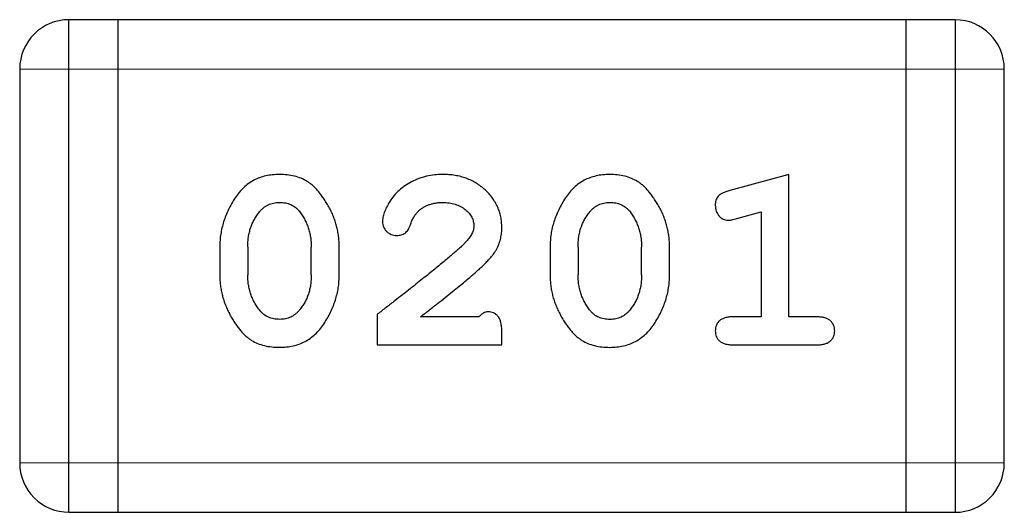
# Model space of a CAD drawing. Header units: millimetres. Extents: x 344 to 667, y 229 to 335.
# Tile 128 of 206: x 594.751 to 595.361, y 285.276 to 285.581. Entities that reach past the tile are written whole.
import ezdxf

# ---------------------------------------------------------------- set-up
doc = ezdxf.new("R2010")
doc.units = ezdxf.units.MM
doc.header["$LTSCALE"] = 0.5
doc.layers.get('0').update_dxf_attribs({"linetype": 'CONTINUOUS'})

msp = doc.modelspace()

# ---------------------------------------------------------------- linework, layer by layer
at = {"linetype": 'Continuous'}
for p, q in [((594.78137, 285.27602), (594.78139, 285.58082)), ((595.33003, 285.58077), (594.78139, 285.58082)), ((594.81185, 285.27601), (594.81187, 285.58081)), ((595.29955, 285.58077), (595.29953, 285.27597)), ((595.33003, 285.58077), (595.33001, 285.27597)), ((594.75091, 285.55034), (594.75089, 285.3065)), ((594.75091, 285.55034), (595.36051, 285.55029)), ((595.36049, 285.30645), (595.36051, 285.55029)), ((595.22718, 285.48501), (595.1906, 285.47513)), ((595.22717, 285.39691), (595.22718, 285.48501)), ((595.19485, 285.45773), (595.20987, 285.46188)), ((595.20987, 285.46188), (595.20987, 285.39692)), ((594.87479, 285.44043), (594.87478, 285.42268)), ((594.89209, 285.44016), (594.89209, 285.42295)), ((594.93142, 285.42295), (594.93142, 285.44015)), ((594.94872, 285.42267), (594.94872, 285.44042)), ((595.0793, 285.44041), (595.0793, 285.42266)), ((595.0966, 285.44014), (595.0966, 285.42293)), ((595.13593, 285.42293), (595.13593, 285.44014)), ((595.15323, 285.42266), (595.15324, 285.4404)), ((594.97232, 285.39851), (594.97232, 285.37963)), ((595.03524, 285.39693), (594.99906, 285.39693)), ((595.20987, 285.39692), (595.19256, 285.39692)), ((595.24448, 285.39691), (595.22717, 285.39691)), ((595.0494, 285.37963), (595.0494, 285.38749)), ((594.97232, 285.37963), (595.0494, 285.37963)), ((595.19256, 285.37961), (595.24447, 285.37961)), ((595.36049, 285.30645), (594.75089, 285.3065)), ((594.78137, 285.27602), (595.33001, 285.27597))]:
    msp.add_line(p, q, dxfattribs=at)
for centre, start, end in [((594.78139, 285.55034), 89.99509, 179.99509), ((595.33003, 285.55029), 359.99509, 89.99509), ((594.78137, 285.3065), 179.99509, 269.99509), ((595.33001, 285.30645), 269.99509, 359.99509)]:
    msp.add_arc(centre, 0.03048, start, end, dxfattribs=at)
for points, knots in [([(594.91159, 285.48504), (594.91015, 285.485), (594.90734, 285.48493), (594.90326, 285.48421), (594.89942, 285.48309), (594.89584, 285.48151), (594.89255, 285.47944), (594.88949, 285.47694), (594.88671, 285.47397), (594.88425, 285.47058), (594.88204, 285.46699), (594.88012, 285.4633), (594.87846, 285.4596), (594.87713, 285.45583), (594.87607, 285.45204), (594.87533, 285.4482), (594.87487, 285.44433), (594.87481, 285.44173), (594.87479, 285.44043)], [0, 0, 0, 0, 0.06692, 0.130834, 0.19258, 0.252759, 0.312631, 0.373411, 0.436359, 0.501894, 0.568244, 0.632472, 0.69556, 0.757163, 0.818592, 0.878885, 0.939235, 1, 1, 1, 1]), ([(594.94872, 285.44042), (594.9487, 285.4415), (594.94867, 285.44364), (594.94838, 285.44683), (594.94784, 285.44997), (594.94717, 285.45307), (594.94625, 285.45612), (594.94513, 285.45913), (594.94384, 285.4621), (594.94234, 285.46498), (594.94074, 285.46771), (594.93912, 285.47027), (594.93745, 285.47258), (594.93579, 285.47469), (594.93407, 285.47654), (594.93237, 285.47819), (594.93063, 285.47962), (594.92827, 285.48118), (594.92509, 285.48278), (594.92093, 285.48409), (594.91638, 285.48489), (594.91322, 285.48499), (594.91159, 285.48504)], [0, 0, 0, 0, 0.049855, 0.099516, 0.148482, 0.19758, 0.246804, 0.296268, 0.346517, 0.397047, 0.446826, 0.49336, 0.537801, 0.579207, 0.617974, 0.654833, 0.689171, 0.722088, 0.786392, 0.853518, 0.924186, 1, 1, 1, 1]), ([(595.01274, 285.48503), (595.01104, 285.48497), (595.00768, 285.48485), (595.00274, 285.484), (594.998, 285.48257), (594.99351, 285.48058), (594.98936, 285.47816), (594.98571, 285.47528), (594.98256, 285.47204), (594.98005, 285.46846), (594.97808, 285.4649), (594.97662, 285.46158), (594.97568, 285.45855), (594.97554, 285.45661), (594.97547, 285.45571)], [0, 0, 0, 0, 0.098286, 0.193983, 0.289056, 0.384352, 0.477435, 0.566197, 0.652355, 0.737986, 0.818188, 0.887401, 0.94802, 1, 1, 1, 1]), ([(595.04941, 285.45226), (595.04937, 285.45338), (595.0493, 285.45558), (595.04884, 285.45881), (595.04801, 285.46191), (595.04688, 285.46489), (595.04542, 285.46774), (595.04364, 285.47046), (595.04153, 285.47305), (595.03914, 285.47549), (595.03649, 285.47772), (595.03364, 285.4797), (595.0306, 285.48134), (595.02739, 285.48272), (595.02397, 285.48373), (595.02039, 285.48451), (595.01662, 285.48495), (595.01405, 285.485), (595.01274, 285.48503)], [0, 0, 0, 0, 0.060981, 0.120256, 0.178148, 0.236115, 0.293993, 0.352864, 0.413358, 0.476056, 0.539296, 0.602396, 0.665116, 0.728325, 0.792919, 0.859317, 0.928302, 1, 1, 1, 1]), ([(595.1161, 285.48502), (595.11466, 285.48498), (595.11185, 285.48491), (595.10777, 285.4842), (595.10393, 285.48307), (595.10035, 285.4815), (595.09706, 285.47942), (595.09401, 285.47692), (595.09122, 285.47395), (595.08876, 285.47056), (595.08656, 285.46697), (595.08463, 285.46329), (595.08297, 285.45958), (595.08164, 285.45581), (595.08058, 285.45202), (595.07984, 285.44818), (595.07938, 285.44431), (595.07933, 285.44171), (595.0793, 285.44041)], [0, 0, 0, 0, 0.06692, 0.130834, 0.19258, 0.252759, 0.312631, 0.373411, 0.436359, 0.501894, 0.568244, 0.632472, 0.69556, 0.757163, 0.818592, 0.878885, 0.939235, 1, 1, 1, 1]), ([(595.15324, 285.4404), (595.15322, 285.44148), (595.15318, 285.44362), (595.15289, 285.44681), (595.15235, 285.44995), (595.15168, 285.45305), (595.15076, 285.4561), (595.14965, 285.45911), (595.14835, 285.46208), (595.14685, 285.46496), (595.14525, 285.46769), (595.14363, 285.47025), (595.14196, 285.47257), (595.1403, 285.47467), (595.13858, 285.47653), (595.13688, 285.47817), (595.13515, 285.4796), (595.13278, 285.48117), (595.1296, 285.48277), (595.12544, 285.48408), (595.12089, 285.48487), (595.11773, 285.48497), (595.1161, 285.48502)], [0, 0, 0, 0, 0.049855, 0.099516, 0.148482, 0.19758, 0.246804, 0.296268, 0.346517, 0.397047, 0.446826, 0.49336, 0.537801, 0.579207, 0.617974, 0.654833, 0.689171, 0.722088, 0.786392, 0.853518, 0.924186, 1, 1, 1, 1]), ([(595.1906, 285.47513), (595.18975, 285.47488), (595.18819, 285.47441), (595.1861, 285.47356), (595.18448, 285.47265), (595.18328, 285.47162), (595.18248, 285.47044), (595.18195, 285.46911), (595.18159, 285.4676), (595.18157, 285.46653), (595.18155, 285.46597)], [0, 0, 0, 0, 0.187321, 0.344927, 0.475328, 0.579604, 0.674244, 0.773631, 0.882025, 1, 1, 1, 1]), ([(594.89934, 285.46193), (594.89975, 285.46239), (594.90056, 285.4633), (594.9019, 285.46448), (594.9033, 285.4655), (594.90482, 285.46631), (594.90641, 285.46696), (594.90811, 285.4674), (594.90988, 285.46767), (594.91109, 285.46771), (594.91171, 285.46773)], [0, 0, 0, 0, 0.13042, 0.256046, 0.378133, 0.498725, 0.620452, 0.742761, 0.869406, 1, 1, 1, 1]), ([(594.91171, 285.46773), (594.91234, 285.46772), (594.91358, 285.4677), (594.91538, 285.46745), (594.91708, 285.46704), (594.91866, 285.46644), (594.92013, 285.4657), (594.92149, 285.46478), (594.92275, 285.4637), (594.92348, 285.46287), (594.92385, 285.46245)], [0, 0, 0, 0, 0.138115, 0.270177, 0.397547, 0.520057, 0.63869, 0.757499, 0.878226, 1, 1, 1, 1]), ([(594.99774, 285.46234), (594.99824, 285.46277), (594.99924, 285.46362), (595.00086, 285.46473), (595.0026, 285.46564), (595.00442, 285.4664), (595.00634, 285.46701), (595.00835, 285.4674), (595.01045, 285.4677), (595.01188, 285.46772), (595.01261, 285.46773)], [0, 0, 0, 0, 0.121873, 0.243139, 0.363336, 0.485133, 0.607572, 0.734701, 0.864814, 1, 1, 1, 1]), ([(595.01261, 285.46773), (595.01402, 285.46768), (595.01671, 285.4676), (595.02052, 285.46674), (595.02391, 285.46537), (595.02679, 285.46344), (595.02911, 285.46118), (595.03086, 285.45871), (595.03189, 285.456), (595.03203, 285.45413), (595.0321, 285.4532)], [0, 0, 0, 0, 0.156344, 0.299348, 0.4327, 0.561, 0.682299, 0.791883, 0.89611, 1, 1, 1, 1]), ([(595.10385, 285.46192), (595.10426, 285.46238), (595.10507, 285.46328), (595.10641, 285.46446), (595.10781, 285.46549), (595.10933, 285.4663), (595.11093, 285.46694), (595.11262, 285.46738), (595.11439, 285.46766), (595.1156, 285.4677), (595.11622, 285.46772)], [0, 0, 0, 0, 0.13042, 0.256046, 0.378133, 0.498725, 0.620452, 0.742761, 0.869406, 1, 1, 1, 1]), ([(595.11622, 285.46772), (595.11685, 285.46771), (595.11809, 285.46768), (595.11989, 285.46743), (595.12159, 285.46702), (595.12317, 285.46642), (595.12464, 285.46568), (595.126, 285.46476), (595.12726, 285.46368), (595.12799, 285.46285), (595.12836, 285.46243)], [0, 0, 0, 0, 0.138115, 0.270177, 0.397547, 0.520057, 0.63869, 0.757499, 0.878226, 1, 1, 1, 1]), ([(594.89209, 285.44016), (594.89212, 285.44121), (594.89217, 285.44329), (594.89249, 285.44635), (594.89305, 285.44929), (594.89387, 285.45209), (594.89486, 285.45477), (594.89615, 285.45729), (594.8976, 285.45971), (594.89876, 285.46119), (594.89934, 285.46193)], [0, 0, 0, 0, 0.135446, 0.266257, 0.393419, 0.517936, 0.639137, 0.758785, 0.879345, 1, 1, 1, 1]), ([(594.92385, 285.46245), (594.92445, 285.46165), (594.92565, 285.46005), (594.9272, 285.45751), (594.92852, 285.45487), (594.92956, 285.45211), (594.93042, 285.44926), (594.93099, 285.44632), (594.93135, 285.44327), (594.9314, 285.4412), (594.93142, 285.44015)], [0, 0, 0, 0, 0.125331, 0.248948, 0.371201, 0.494032, 0.616811, 0.742104, 0.868849, 1, 1, 1, 1]), ([(594.99277, 285.45384), (594.99309, 285.45473), (594.99368, 285.45644), (594.9949, 285.45873), (594.99616, 285.46075), (594.99723, 285.46183), (594.99774, 285.46234)], [0, 0, 0, 0, 0.285518, 0.544185, 0.781367, 1, 1, 1, 1]), ([(595.0966, 285.44014), (595.09663, 285.4412), (595.09668, 285.44328), (595.097, 285.44634), (595.09756, 285.44927), (595.09838, 285.45207), (595.09937, 285.45475), (595.10066, 285.45727), (595.10211, 285.45969), (595.10327, 285.46117), (595.10385, 285.46192)], [0, 0, 0, 0, 0.135446, 0.266257, 0.393419, 0.517936, 0.639137, 0.758785, 0.879345, 1, 1, 1, 1]), ([(595.12836, 285.46243), (595.12897, 285.46163), (595.13016, 285.46004), (595.13171, 285.45749), (595.13303, 285.45485), (595.13407, 285.45209), (595.13493, 285.44925), (595.13551, 285.4463), (595.13586, 285.44325), (595.13591, 285.44119), (595.13593, 285.44014)], [0, 0, 0, 0, 0.125331, 0.248948, 0.371201, 0.494032, 0.616811, 0.742104, 0.868849, 1, 1, 1, 1]), ([(595.18155, 285.46597), (595.18158, 285.46534), (595.18163, 285.46412), (595.1821, 285.46238), (595.18281, 285.46076), (595.18384, 285.45936), (595.18505, 285.45818), (595.18641, 285.45731), (595.18789, 285.4568), (595.18892, 285.45673), (595.18944, 285.4567)], [0, 0, 0, 0, 0.138815, 0.27042, 0.39836, 0.52875, 0.654955, 0.771147, 0.884581, 1, 1, 1, 1]), ([(594.97547, 285.45571), (594.9755, 285.45516), (594.97557, 285.45408), (594.97609, 285.45253), (594.97692, 285.45108), (594.97804, 285.44977), (594.9794, 285.44867), (594.98092, 285.44788), (594.98256, 285.44734), (594.98371, 285.4473), (594.98429, 285.44728)], [0, 0, 0, 0, 0.120856, 0.239483, 0.360995, 0.490166, 0.620982, 0.746416, 0.870253, 1, 1, 1, 1]), ([(595.18944, 285.4567), (595.18978, 285.45672), (595.19054, 285.45676), (595.19178, 285.45697), (595.19325, 285.4573), (595.19429, 285.45758), (595.19485, 285.45773)], [0, 0, 0, 0, 0.183151, 0.413144, 0.682305, 1, 1, 1, 1]), ([(594.98429, 285.44728), (594.98479, 285.4473), (594.98574, 285.44733), (594.98711, 285.4476), (594.98836, 285.44807), (594.98949, 285.44875), (594.99053, 285.44965), (594.9914, 285.45083), (594.99218, 285.45224), (594.99257, 285.45328), (594.99277, 285.45384)], [0, 0, 0, 0, 0.127347, 0.246131, 0.359406, 0.470543, 0.586092, 0.711469, 0.847022, 1, 1, 1, 1]), ([(595.0321, 285.4532), (595.03204, 285.45241), (595.03192, 285.45078), (595.03094, 285.44834), (595.02941, 285.44586), (595.02806, 285.44431), (595.02733, 285.44349)], [0, 0, 0, 0, 0.212836, 0.442809, 0.70317, 1, 1, 1, 1]), ([(595.03264, 285.42397), (595.03352, 285.42474), (595.03521, 285.42623), (595.03759, 285.42845), (595.03969, 285.43056), (595.04157, 285.43254), (595.04318, 285.43442), (595.04453, 285.43618), (595.04566, 285.43782), (595.04677, 285.43987), (595.04785, 285.44243), (595.04876, 285.4456), (595.04932, 285.44889), (595.04938, 285.45113), (595.04941, 285.45226)], [0, 0, 0, 0, 0.103002, 0.197728, 0.285279, 0.365235, 0.437224, 0.502446, 0.560545, 0.611446, 0.707576, 0.80349, 0.900532, 1, 1, 1, 1]), ([(595.02733, 285.44349), (595.02689, 285.44304), (595.02594, 285.44205), (595.02433, 285.4405), (595.02244, 285.43876), (595.02026, 285.43684), (595.01781, 285.43471), (595.01509, 285.43237), (595.01206, 285.42987), (595.00875, 285.42716), (595.00518, 285.42424), (595.00131, 285.42115), (594.99718, 285.41785), (594.99275, 285.41436), (594.98804, 285.41068), (594.98305, 285.4068), (594.97778, 285.40271), (594.97417, 285.39993), (594.97232, 285.39851)], [0, 0, 0, 0, 0.026647, 0.057942, 0.094152, 0.134806, 0.180631, 0.231142, 0.286385, 0.346321, 0.411439, 0.481035, 0.555329, 0.634592, 0.718826, 0.807759, 0.901393, 1, 1, 1, 1]), ([(594.87478, 285.42268), (594.8748, 285.42161), (594.87484, 285.41948), (594.87515, 285.4163), (594.87563, 285.41317), (594.87633, 285.41008), (594.8772, 285.40703), (594.87834, 285.40405), (594.87959, 285.40108), (594.88107, 285.3982), (594.88264, 285.39546), (594.88427, 285.39292), (594.88592, 285.39061), (594.88756, 285.3885), (594.88926, 285.38664), (594.89095, 285.38497), (594.89269, 285.38355), (594.89505, 285.38195), (594.89823, 285.38035), (594.90243, 285.37903), (594.907, 285.3782), (594.91018, 285.37811), (594.91182, 285.37806)], [0, 0, 0, 0, 0.049886, 0.09882, 0.148132, 0.19689, 0.246038, 0.295176, 0.345305, 0.395692, 0.445312, 0.491875, 0.535813, 0.577009, 0.616081, 0.652689, 0.687585, 0.720206, 0.785062, 0.85223, 0.923759, 1, 1, 1, 1]), ([(594.89973, 285.40065), (594.89912, 285.40145), (594.8979, 285.40302), (594.89636, 285.40557), (594.89502, 285.4082), (594.89396, 285.41096), (594.89313, 285.41381), (594.8925, 285.41677), (594.89217, 285.41983), (594.89212, 285.4219), (594.89209, 285.42295)], [0, 0, 0, 0, 0.124927, 0.248361, 0.370889, 0.492583, 0.61616, 0.741472, 0.869044, 1, 1, 1, 1]), ([(594.91182, 285.37806), (594.91327, 285.3781), (594.91609, 285.37817), (594.92018, 285.37889), (594.92401, 285.38001), (594.92759, 285.3816), (594.93092, 285.38362), (594.93396, 285.38615), (594.93676, 285.38909), (594.93922, 285.39248), (594.94141, 285.39607), (594.94337, 285.39974), (594.94502, 285.40346), (594.94638, 285.40722), (594.94741, 285.41103), (594.94819, 285.41487), (594.94864, 285.41876), (594.94869, 285.42137), (594.94872, 285.42267)], [0, 0, 0, 0, 0.067217, 0.131051, 0.19272, 0.252824, 0.312745, 0.373449, 0.436041, 0.501494, 0.567761, 0.632087, 0.695096, 0.757109, 0.817993, 0.878657, 0.939311, 1, 1, 1, 1]), ([(594.93142, 285.42295), (594.93139, 285.42189), (594.93134, 285.41981), (594.93102, 285.41675), (594.93047, 285.41382), (594.92963, 285.41103), (594.92865, 285.40834), (594.92736, 285.40582), (594.92591, 285.4034), (594.92475, 285.40191), (594.92417, 285.40117)], [0, 0, 0, 0, 0.135449, 0.266263, 0.393429, 0.516942, 0.639128, 0.758779, 0.879341, 1, 1, 1, 1]), ([(594.99906, 285.39693), (595.00106, 285.3985), (595.00489, 285.40149), (595.01036, 285.4058), (595.01533, 285.40973), (595.01978, 285.41331), (595.02374, 285.41648), (595.02715, 285.41932), (595.03007, 285.42176), (595.03184, 285.42328), (595.03264, 285.42397)], [0, 0, 0, 0, 0.176662, 0.337826, 0.484741, 0.617764, 0.73494, 0.837793, 0.926412, 1, 1, 1, 1]), ([(595.0793, 285.42266), (595.07931, 285.42159), (595.07935, 285.41946), (595.07966, 285.41629), (595.08014, 285.41316), (595.08084, 285.41006), (595.08171, 285.40702), (595.08285, 285.40403), (595.0841, 285.40106), (595.08558, 285.39818), (595.08715, 285.39545), (595.08878, 285.3929), (595.09043, 285.3906), (595.09207, 285.38848), (595.09377, 285.38663), (595.09546, 285.38495), (595.0972, 285.38353), (595.09957, 285.38194), (595.10275, 285.38033), (595.10694, 285.37902), (595.11151, 285.37819), (595.11469, 285.37809), (595.11633, 285.37805)], [0, 0, 0, 0, 0.049886, 0.09882, 0.148132, 0.19689, 0.246038, 0.295176, 0.345305, 0.395692, 0.445312, 0.491875, 0.535813, 0.577009, 0.616081, 0.652689, 0.687585, 0.720206, 0.785062, 0.85223, 0.923759, 1, 1, 1, 1]), ([(595.10424, 285.40064), (595.10363, 285.40143), (595.10241, 285.403), (595.10088, 285.40556), (595.09953, 285.40818), (595.09847, 285.41094), (595.09764, 285.41379), (595.09701, 285.41675), (595.09668, 285.41981), (595.09663, 285.42188), (595.0966, 285.42293)], [0, 0, 0, 0, 0.124927, 0.248361, 0.370889, 0.492583, 0.61616, 0.741472, 0.869044, 1, 1, 1, 1]), ([(595.11633, 285.37805), (595.11778, 285.37808), (595.1206, 285.37816), (595.12469, 285.37887), (595.12853, 285.37999), (595.1321, 285.38158), (595.13543, 285.38361), (595.13847, 285.38613), (595.14127, 285.38907), (595.14373, 285.39246), (595.14592, 285.39605), (595.14788, 285.39973), (595.14953, 285.40345), (595.15089, 285.40721), (595.15192, 285.41102), (595.1527, 285.41486), (595.15315, 285.41875), (595.1532, 285.42135), (595.15323, 285.42266)], [0, 0, 0, 0, 0.067217, 0.131051, 0.19272, 0.252824, 0.312745, 0.373449, 0.436041, 0.501494, 0.567761, 0.632087, 0.695096, 0.757109, 0.817993, 0.878657, 0.939311, 1, 1, 1, 1]), ([(595.13593, 285.42293), (595.1359, 285.42187), (595.13585, 285.41979), (595.13553, 285.41673), (595.13498, 285.4138), (595.13414, 285.41101), (595.13316, 285.40832), (595.13187, 285.4058), (595.13042, 285.40338), (595.12926, 285.40189), (595.12868, 285.40115)], [0, 0, 0, 0, 0.135449, 0.266263, 0.393429, 0.516942, 0.639128, 0.758779, 0.879341, 1, 1, 1, 1]), ([(594.91187, 285.39537), (594.91123, 285.39538), (594.90999, 285.3954), (594.90818, 285.39566), (594.90648, 285.39607), (594.9049, 285.39666), (594.90343, 285.39741), (594.90207, 285.39832), (594.90083, 285.39941), (594.9001, 285.40024), (594.89973, 285.40065)], [0, 0, 0, 0, 0.139844, 0.271849, 0.399162, 0.521619, 0.6402, 0.758957, 0.87828, 1, 1, 1, 1]), ([(594.92417, 285.40117), (594.92377, 285.40071), (594.92298, 285.3998), (594.92164, 285.39862), (594.92022, 285.39761), (594.91871, 285.39678), (594.91713, 285.39615), (594.91545, 285.3957), (594.91369, 285.39543), (594.91249, 285.39539), (594.91187, 285.39537)], [0, 0, 0, 0, 0.129853, 0.25607, 0.380154, 0.49978, 0.62208, 0.743277, 0.868791, 1, 1, 1, 1]), ([(595.11639, 285.39535), (595.11575, 285.39536), (595.1145, 285.39538), (595.11269, 285.39564), (595.11099, 285.39605), (595.10941, 285.39665), (595.10794, 285.39739), (595.10658, 285.3983), (595.10534, 285.39939), (595.10461, 285.40022), (595.10424, 285.40064)], [0, 0, 0, 0, 0.139844, 0.271849, 0.399162, 0.521619, 0.6402, 0.758957, 0.87828, 1, 1, 1, 1]), ([(595.12868, 285.40115), (595.12828, 285.40069), (595.12749, 285.39978), (595.12615, 285.3986), (595.12473, 285.3976), (595.12322, 285.39676), (595.12164, 285.39613), (595.11996, 285.39569), (595.11821, 285.39541), (595.117, 285.39537), (595.11639, 285.39535)], [0, 0, 0, 0, 0.129853, 0.25607, 0.380154, 0.49978, 0.62208, 0.743277, 0.868791, 1, 1, 1, 1]), ([(595.04075, 285.40008), (595.0403, 285.40004), (595.03936, 285.39995), (595.03798, 285.39929), (595.03656, 285.39829), (595.03571, 285.39741), (595.03524, 285.39693)], [0, 0, 0, 0, 0.20611, 0.432681, 0.695597, 1, 1, 1, 1]), ([(595.0494, 285.38749), (595.04938, 285.38856), (595.04934, 285.39053), (595.04889, 285.39324), (595.04823, 285.39549), (595.04716, 285.39723), (595.04585, 285.39852), (595.04433, 285.39943), (595.04261, 285.4), (595.04139, 285.40005), (595.04075, 285.40008)], [0, 0, 0, 0, 0.1844, 0.34094, 0.473574, 0.586824, 0.690029, 0.789175, 0.890445, 1, 1, 1, 1]), ([(595.19256, 285.39692), (595.19167, 285.3969), (595.18998, 285.39685), (595.18765, 285.3964), (595.1857, 285.39564), (595.18413, 285.39457), (595.18299, 285.39323), (595.18215, 285.39174), (595.18164, 285.39006), (595.18158, 285.38888), (595.18155, 285.38827)], [0, 0, 0, 0, 0.169102, 0.317658, 0.446239, 0.563118, 0.671828, 0.776546, 0.884858, 1, 1, 1, 1]), ([(595.25549, 285.38826), (595.25545, 285.38887), (595.25539, 285.39005), (595.25489, 285.39173), (595.25405, 285.39323), (595.25288, 285.39455), (595.25133, 285.39564), (595.24938, 285.39639), (595.24705, 285.39685), (595.24537, 285.39689), (595.24448, 285.39691)], [0, 0, 0, 0, 0.11517, 0.223509, 0.328254, 0.438012, 0.553651, 0.682263, 0.830856, 1, 1, 1, 1]), ([(595.18155, 285.38827), (595.18158, 285.38766), (595.18164, 285.38647), (595.18215, 285.38479), (595.18298, 285.38328), (595.18413, 285.38194), (595.18569, 285.38087), (595.18766, 285.38014), (595.18998, 285.37967), (595.19166, 285.37963), (595.19256, 285.37961)], [0, 0, 0, 0, 0.115051, 0.223278, 0.329269, 0.437893, 0.554681, 0.682591, 0.83103, 1, 1, 1, 1]), ([(595.24447, 285.37961), (595.24537, 285.37963), (595.24705, 285.37967), (595.24937, 285.38014), (595.25134, 285.38085), (595.25288, 285.38195), (595.25405, 285.38327), (595.25488, 285.38478), (595.25539, 285.38647), (595.25545, 285.38765), (595.25549, 285.38826)], [0, 0, 0, 0, 0.169012, 0.317488, 0.445429, 0.560977, 0.67065, 0.776666, 0.88492, 1, 1, 1, 1])]:
    msp.add_open_spline(points, degree=3, knots=knots, dxfattribs=at)

doc.saveas('drawing.dxf')
